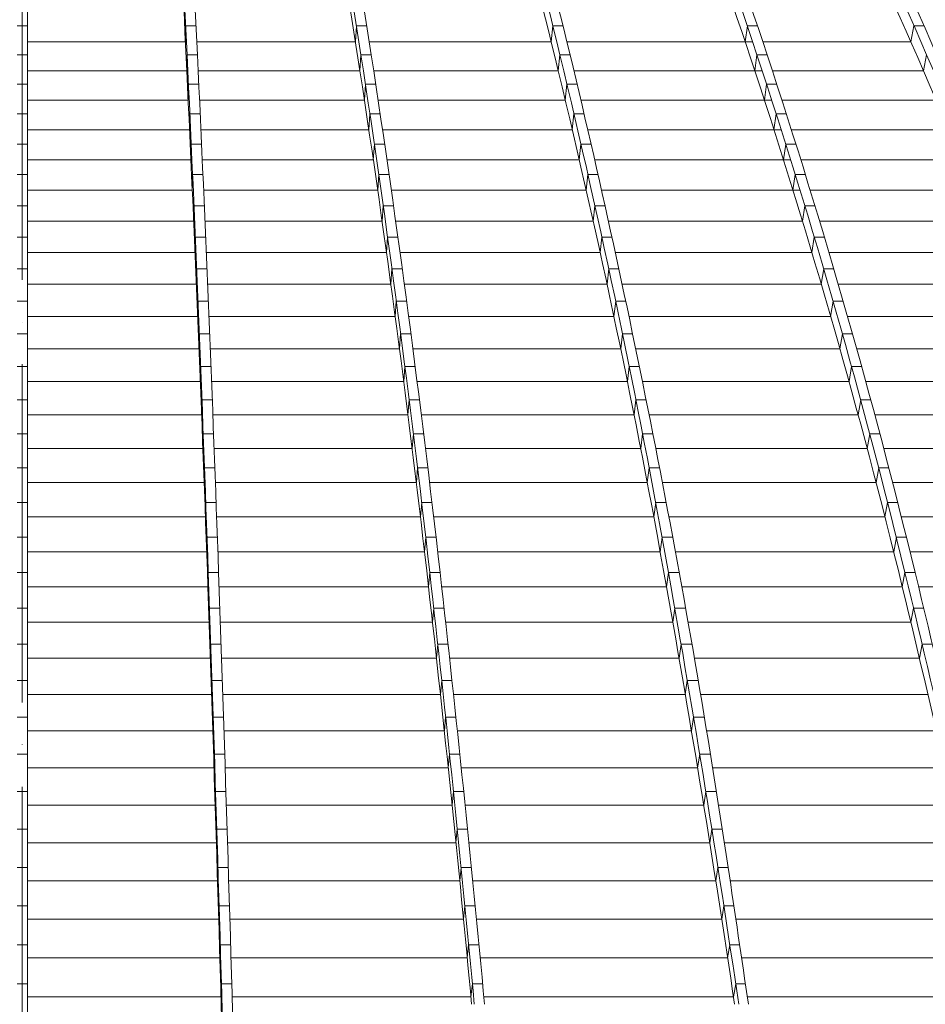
# Model space of a CAD drawing. Header units: millimetres. Extents: x 27034 to 255531, y -206966 to 210227.
# Tile 32 of 87: x 113545 to 117400, y 30606 to 34800. Entities that reach past the tile are written whole.
import ezdxf

# ---------------------------------------------------------------- set-up
doc = ezdxf.new("R2010")
doc.units = ezdxf.units.MM
doc.header["$LTSCALE"] = 0.05
doc.linetypes.add('ACAD_ISO04W100', pattern=[30, 24, -3, 0, -3])
doc.layers.get('0').update_dxf_attribs({"lineweight": 0})
doc.layers.add('001 Axis', color=1, linetype='ACAD_ISO04W100', lineweight=13)

# ---------------------------------------------------------------- blocks, each defined once
blk = doc.blocks.new('fhjkjhjk')
for points, elevation in [([(-2997.9, 18892.1), (-2997.9, 27619.1)], -8576.5), ([(-3019.9, 23949.6), (-3041.9, 23949.6)], -8576.5), ([(-3019.9, 23949.6), (-2997.9, 23949.6)], -8576.5), ([(-2325.4, 23880.9), (-2324.1, 23949.6)], -8576.5), ([(-2324.1, 23949.6), (-2280.1, 23949.6)], -8576.5), ([(-1597.1, 23949.6), (-1601.4, 23880.9)], -8576.5), ([(-1597.1, 23949.6), (-1553.3, 23949.6)], -8576.5), ([(-761.3, 23949.6), (-768.1, 23880.9)], -8576.5), ([(-761.3, 23949.6), (-717.9, 23949.6)], -8576.5), ([(66.9, 23949.6), (57.6, 23880.9)], -8576.5), ([(66.9, 23949.6), (109.8, 23949.6)], -8576.5), ([(776, 23949.6), (762.8, 23880.9)], -8576.5), ([(776, 23949.6), (818.5, 23949.6)], -8576.5), ([(-2997.9, 23880.9), (-2325.4, 23880.9)], -8576.5), ([(-2276.8, 23880.9), (-1601.4, 23880.9)], -8576.5), ([(-1542.7, 23880.9), (-767.6, 23880.9)], -8576.5), ([(-701.1, 23880.9), (89.8, 23880.9)], -8576.5), ([(132.8, 23880.9), (762.8, 23880.9)], -8576.5), ([(-3019.9, 23826.4), (-3041.9, 23826.4)], -8576.5), ([(-3019.9, 23826.4), (-2997.9, 23826.4)], -8576.5), ([(-2319.6, 23758.2), (-2318.3, 23826.4)], -8576.5), ([(-2318.3, 23826.4), (-2274.3, 23826.4)], -8576.5), ([(-1578.2, 23826.4), (-1582.5, 23758.2)], -8576.5), ([(-1578.2, 23826.4), (-1534.4, 23826.4)], -8576.5), ([(-731.4, 23826.4), (-738.3, 23758.2)], -8576.5), ([(-731.4, 23826.4), (-687.9, 23826.4)], -8576.5), ([(107.7, 23826.4), (98.3, 23758.2)], -8576.5), ([(107.7, 23826.4), (150.7, 23826.4)], -8576.5), ([(830, 23826.4), (816.4, 23758.2)], -8576.5), ([(-2997.9, 23758.2), (-2319.6, 23758.2)], -8576.5), ([(-2271.1, 23758.2), (-1582.5, 23758.2)], -8576.5), ([(-1524, 23758.2), (-737.8, 23758.2)], -8576.5), ([(-671.6, 23758.2), (130.1, 23758.2)], -8576.5), ([(173.1, 23758.2), (816.4, 23758.2)], -8576.5), ([(-3019.9, 23701.4), (-3041.9, 23701.4)], -8576.5), ([(-3019.9, 23701.4), (-2997.9, 23701.4)], -8576.5), ([(-2313.8, 23633.5), (-2312.4, 23701.4)], -8576.5), ([(-2312.4, 23701.4), (-2268.4, 23701.4)], -8576.5), ([(-1559.1, 23701.4), (-1563.6, 23633.5)], -8576.5), ([(-1559.1, 23701.4), (-1515.4, 23701.4)], -8576.5), ([(-701.4, 23701.4), (-708.4, 23633.5)], -8576.5), ([(-701.4, 23701.4), (-658.2, 23701.4)], -8576.5), ([(148.7, 23701.4), (139.1, 23633.5)], 5545.8), ([(148.7, 23701.4), (191.6, 23701.4)], 5545.8), ([(-2997.9, 23633.5), (-2313.8, 23633.5)], -8576.5), ([(-2265.3, 23633.5), (-1563.6, 23633.5)], -8576.5), ([(-1505.2, 23633.5), (-707.9, 23633.5)], -8576.5), ([(-642.2, 23633.5), (170.6, 23633.5)], -8576.5), ([(213.6, 23633.5), (870, 23633.5)], -8576.5), ([(-3019.9, 23574.5), (-3041.9, 23574.5)], -8576.5), ([(-3019.9, 23574.5), (-2997.9, 23574.5)], -8576.5), ([(-2307.9, 23507.1), (-2306.6, 23574.5)], -8576.5), ([(-2306.6, 23574.5), (-2262.6, 23574.5)], -8576.5), ([(-1540.2, 23574.5), (-1544.7, 23507.1)], -8576.5), ([(-1540.2, 23574.5), (-1496.4, 23574.5)], -8576.5), ([(-678.5, 23507.1), (-671.4, 23574.5)], -8576.5), ([(-671.4, 23574.5), (-628.4, 23574.5)], -8576.5), ([(189.5, 23574.5), (179.8, 23507.1)], -8576.5), ([(189.5, 23574.5), (232.5, 23574.5)], -8576.5), ([(-2997.9, 23507.1), (-2307.9, 23507.1)], -8576.5), ([(-2259.5, 23507.1), (-1544.7, 23507.1)], -8576.5), ([(-1486.4, 23507.1), (-678.5, 23507.1)], -8576.5), ([(-612.8, 23507.1), (211, 23507.1)], -8576.5), ([(254, 23507.1), (923.5, 23507.1)], -8576.5), ([(-3019.9, 23445.9), (-3041.9, 23445.9)], -8576.5), ([(-3019.9, 23445.9), (-2997.9, 23445.9)], -8576.5), ([(-2300.7, 23445.9), (-2302.1, 23378.9)], -8576.5), ([(-2300.7, 23445.9), (-2256.7, 23445.9)], -8576.5), ([(-1521.2, 23445.9), (-1525.8, 23378.9)], -8576.5), ([(-1521.2, 23445.9), (-1477.4, 23445.9)], -8576.5), ([(-641.5, 23445.9), (-648.7, 23378.9)], -8576.5), ([(-641.5, 23445.9), (-598.7, 23445.9)], -8576.5), ([(230.3, 23445.9), (220.5, 23378.9)], -8576.5), ([(230.3, 23445.9), (273.3, 23445.9)], -8576.5), ([(-2997.9, 23378.9), (-2302.1, 23378.9)], -8576.5), ([(-2253.7, 23378.9), (-1525.8, 23378.9)], -8576.5), ([(-1467.7, 23378.9), (-648.7, 23378.9)], -8576.5), ([(-583.4, 23378.9), (251.3, 23378.9)], -8576.5), ([(294.3, 23378.9), (976.8, 23378.9)], -8576.5), ([(-3019.9, 23315.6), (-3041.9, 23315.6)], -8576.5), ([(-3019.9, 23315.6), (-2997.9, 23315.6)], -8576.5), ([(-2294.9, 23315.6), (-2296.3, 23249)], -8576.5), ([(-2294.9, 23315.6), (-2250.9, 23315.6)], -8576.5), ([(-1502.3, 23315.6), (-1507, 23249)], -8576.5), ([(-1502.3, 23315.6), (-1458.6, 23315.6)], -8576.5), ([(-611.7, 23315.6), (-619, 23249)], -8576.5), ([(-611.7, 23315.6), (-569, 23315.6)], -8576.5), ([(270.9, 23315.6), (261, 23249)], -8576.5), ([(270.9, 23315.6), (313.9, 23315.6)], -8576.5), ([(-2997.9, 23249), (-2296.3, 23249)], -8576.5), ([(-2248, 23249), (-1507, 23249)], -8576.5), ([(-1449, 23249), (-619, 23249)], -8576.5), ([(-554, 23249), (291.4, 23249)], -8576.5), ([(334.4, 23249), (1031.1, 23249)], -8576.5), ([(-3019.9, 23183.5), (-3041.9, 23183.5)], -8576.5), ([(-3019.9, 23183.5), (-2997.9, 23183.5)], -8576.5), ([(-2289.1, 23183.5), (-2290.5, 23117.3)], -8576.5), ([(-2289.1, 23183.5), (-2245.1, 23183.5)], -8576.5), ([(-1483.5, 23183.5), (-1488.2, 23117.3)], -8576.5), ([(-1483.5, 23183.5), (-1439.7, 23183.5)], -8576.5), ([(-582, 23183.5), (-589.1, 23117.3)], -8576.5), ([(-582, 23183.5), (-539.4, 23183.5)], -8576.5), ([(311.4, 23183.5), (301.3, 23117.3)], -8576.5), ([(311.4, 23183.5), (354.4, 23183.5)], -8576.5), ([(-2997.9, 23117.3), (-2290.5, 23117.3)], -8576.5), ([(-2242.3, 23117.3), (-1488.2, 23117.3)], -8576.5), ([(-1430.4, 23117.3), (-589.1, 23117.3)], -8576.5), ([(-524.7, 23117.3), (301.3, 23117.3)], -8576.5), ([(374.4, 23117.3), (1083.9, 23117.3)], -8576.5), ([(-3019.9, 23049.7), (-3041.9, 23049.7)], -8576.5), ([(-3019.9, 23049.7), (-2997.9, 23049.7)], -8576.5), ([(-2283.3, 23049.7), (-2284.8, 22983.9)], -8576.5), ([(-2283.3, 23049.7), (-2239.4, 23049.7)], -8576.5), ([(-1464.8, 23049.7), (-1469.5, 22983.9)], -8576.5), ([(-1464.8, 23049.7), (-1421, 23049.7)], -8576.5), ([(-552.4, 23049.7), (-559.6, 22983.9)], -8576.5), ([(-552.4, 23049.7), (-509.8, 23049.7)], -8576.5), ([(351.7, 23049.7), (341.5, 22983.9)], -8576.5), ([(351.7, 23049.7), (394.7, 23049.7)], -8576.5), ([(-2997.9, 22983.9), (-2284.8, 22983.9)], -8576.5), ([(-2236.6, 22983.9), (-1469.5, 22983.9)], -8576.5), ([(-1411.9, 22983.9), (-559.6, 22983.9)], -8576.5), ([(-495.5, 22983.9), (341.5, 22983.9)], -8576.5), ([(414.2, 22983.9), (1135.6, 22983.9)], -8576.5), ([(-3019.9, 22914.2), (-3041.9, 22914.2)], -8576.5), ([(-3019.9, 22914.2), (-2997.9, 22914.2)], -8576.5), ([(-2277.6, 22914.2), (-2279.1, 22848.8)], -8576.5), ([(-2277.6, 22914.2), (-2233.6, 22914.2)], -8576.5), ([(-1446.2, 22914.2), (-1450.9, 22848.8)], -8576.5), ([(-1446.2, 22914.2), (-1402.4, 22914.2)], -8576.5), ([(-523, 22914.2), (-530.3, 22848.8)], -8576.5), ([(-523, 22914.2), (-480.4, 22914.2)], -8576.5), ([(391.8, 22914.2), (381.4, 22848.8)], -8576.5), ([(391.8, 22914.2), (434.8, 22914.2)], -8576.5), ([(-2997.9, 22848.8), (-2279.1, 22848.8)], -8576.5), ([(-2230.9, 22848.8), (-1450.9, 22848.8)], -8576.5), ([(-1393.5, 22848.8), (-530.3, 22848.8)], -8576.5), ([(-466.4, 22848.8), (381.4, 22848.8)], -8576.5), ([(453.8, 22848.8), (1188.1, 22848.8)], -8576.5), ([(-3019.9, 22777), (-3041.9, 22777)], -8576.5), ([(-3019.9, 22777), (-2997.9, 22777)], -8576.5), ([(-2271.9, 22777), (-2273.4, 22712.1)], -8576.5), ([(-2271.9, 22777), (-2227.9, 22777)], -8576.5), ([(-1427.6, 22777), (-1432.5, 22712.1)], -8576.5), ([(-1427.6, 22777), (-1383.8, 22777)], -8576.5), ([(-493.8, 22777), (-501.2, 22712.1)], -8576.5), ([(-493.8, 22777), (-451.1, 22777)], -8576.5), ([(431.6, 22777), (421.1, 22712.1)], -8576.5), ([(431.6, 22777), (474.6, 22777)], -8576.5), ([(-2997.9, 22712.1), (-2273.4, 22712.1)], -8576.5), ([(-2225.3, 22712.1), (-1432.5, 22712.1)], -8576.5), ([(-1375.2, 22712.1), (-501.2, 22712.1)], -8576.5), ([(-437.4, 22712.1), (421.1, 22712.1)], -8576.5), ([(493.2, 22712.1), (1240.2, 22712.1)], -8576.5), ([(-3019.9, 22638.3), (-3041.9, 22638.3)], -8576.5), ([(-3019.9, 22638.3), (-2997.9, 22638.3)], -8576.5), ([(-2266.2, 22638.3), (-2267.7, 22573.8)], -8576.5), ([(-2266.2, 22638.3), (-2222.3, 22638.3)], -8576.5), ([(-1409.3, 22638.3), (-1414.2, 22573.8)], -8576.5), ([(-1409.3, 22638.3), (-1365.5, 22638.3)], -8576.5), ([(-464.8, 22638.3), (-472.4, 22573.8)], -8576.5), ([(-464.8, 22638.3), (-421.9, 22638.3)], -8576.5), ([(471.1, 22638.3), (460.5, 22573.8)], -8576.5), ([(471.1, 22638.3), (514.1, 22638.3)], -8576.5), ([(-2997.9, 22573.8), (-2267.7, 22573.8)], -8576.5), ([(-2219.7, 22573.8), (-1414.2, 22573.8)], -8576.5), ([(-1357, 22573.8), (-472.4, 22573.8)], -8576.5), ([(-408.5, 22573.8), (460.5, 22573.8)], -8576.5), ([(532.2, 22573.8), (1291.8, 22573.8)], -8576.5), ([(-3019.9, 22497.9), (-3041.9, 22497.9)], -8576.5), ([(-3019.9, 22497.9), (-2997.9, 22497.9)], -8576.5), ([(-2260.6, 22497.9), (-2262.1, 22433.9)], -8576.5), ([(-2260.6, 22497.9), (-2216.6, 22497.9)], -8576.5), ([(-1391, 22497.9), (-1396, 22433.9)], -8576.5), ([(-1391, 22497.9), (-1347.2, 22497.9)], -8576.5), ([(-436, 22497.9), (-443.7, 22433.9)], -8576.5), ([(-436, 22497.9), (-392.9, 22497.9)], -8576.5), ([(510.3, 22497.9), (499.6, 22433.9)], -8576.5), ([(510.3, 22497.9), (553.3, 22497.9)], -8576.5), ([(-2997.9, 22433.9), (-2262.1, 22433.9)], -8576.5), ([(-2214.1, 22433.9), (-1396, 22433.9)], -8576.5), ([(-1339, 22433.9), (-443.7, 22433.9)], -8576.5), ([(-379.9, 22433.9), (499.6, 22433.9)], -8576.5), ([(570.9, 22433.9), (1343.1, 22433.9)], -8576.5), ([(-3019.9, 22355.8), (-3041.9, 22355.8)], -8576.5), ([(-3019.9, 22355.8), (-2997.9, 22355.8)], -8576.5), ([(-2255, 22355.8), (-2256.6, 22292.3)], -8576.5), ([(-2255, 22355.8), (-2211.1, 22355.8)], -8576.5), ([(-1372.9, 22355.8), (-1378, 22292.3)], -8576.5), ([(-1372.9, 22355.8), (-1329.1, 22355.8)], -8576.5), ([(-407.5, 22355.8), (-415.3, 22292.3)], -8576.5), ([(-407.5, 22355.8), (-364.1, 22355.8)], -8576.5), ([(549.2, 22355.8), (538.4, 22292.3)], -8576.5), ([(549.2, 22355.8), (592.2, 22355.8)], -8576.5), ([(-2997.9, 22292.3), (-2256.6, 22292.3)], -8576.5), ([(-2208.6, 22292.3), (-1378, 22292.3)], -8576.5), ([(-1321.2, 22292.3), (-415.3, 22292.3)], -8576.5), ([(-351.4, 22292.3), (538.4, 22292.3)], -8576.5), ([(609.3, 22292.3), (1394, 22292.3)], -8576.5), ([(-3019.9, 22212.1), (-3041.9, 22212.1)], -8576.5), ([(-3019.9, 22212.1), (-2997.9, 22212.1)], -8576.5), ([(-2249.5, 22212.1), (-2251.1, 22149)], -8576.5), ([(-2249.5, 22212.1), (-2205.5, 22212.1)], -8576.5), ([(-1355, 22212.1), (-1360.1, 22149)], -8576.5), ([(-1355, 22212.1), (-1311.2, 22212.1)], -8576.5), ([(-379.2, 22212.1), (-387.1, 22149)], -8576.5), ([(-379.2, 22212.1), (-335.5, 22212.1)], -8576.5), ([(587.7, 22212.1), (576.8, 22149)], -8576.5), ([(587.7, 22212.1), (630.7, 22212.1)], -8576.5), ([(-2997.9, 22149), (-2251.1, 22149)], -8576.5), ([(-2203.2, 22149), (-1360.1, 22149)], -8576.5), ([(-1303.5, 22149), (-387.1, 22149)], -8576.5), ([(-323.1, 22149), (576.8, 22149)], -8576.5), ([(647.4, 22149), (1444.4, 22149)], -8576.5), ([(-3019.9, 22066.8), (-3041.9, 22066.8)], -8576.5), ([(-3019.9, 22066.8), (-2997.9, 22066.8)], -8576.5), ([(-2244.1, 22066.8), (-2245.6, 22004.2)], -8576.5), ([(-2244.1, 22066.8), (-2200.1, 22066.8)], -8576.5), ([(-1337.3, 22066.8), (-1342.4, 22004.2)], -8576.5), ([(-1337.3, 22066.8), (-1293.5, 22066.8)], -8576.5), ([(-351.2, 22066.8), (-359.4, 22004.2)], -8576.5), ([(-351.2, 22066.8), (-307.1, 22066.8)], -8576.5), ([(625.9, 22066.8), (614.8, 22004.2)], -8576.5), ([(625.9, 22066.8), (668.9, 22066.8)], -8576.5), ([(-2997.9, 22004.2), (-2245.6, 22004.2)], -8576.5), ([(-2197.8, 22004.2), (-1342.4, 22004.2)], -8576.5), ([(-1286, 22004.2), (-359.3, 22004.2)], -8576.5), ([(-295.1, 22004.2), (614.8, 22004.2)], -8576.5), ([(685.1, 22004.2), (1494.3, 22004.2)], -8576.5), ([(-3019.9, 21919.8), (-3041.9, 21919.8)], -8576.5), ([(-3019.9, 21919.8), (-2997.9, 21919.8)], -8576.5), ([(-2238.7, 21919.8), (-2240.3, 21857.7)], -8576.5), ([(-2238.7, 21919.8), (-2194.7, 21919.8)], -8576.5), ([(-1319.7, 21919.8), (-1324.9, 21857.7)], -8576.5), ([(-1319.7, 21919.8), (-1276, 21919.8)], -8576.5), ([(-323.5, 21919.8), (-331.7, 21857.7)], -8576.5), ([(-323.5, 21919.8), (-279, 21919.8)], -8576.5), ([(663.7, 21919.8), (652.4, 21857.7)], -8576.5), ([(663.7, 21919.8), (706.6, 21919.8)], -8576.5), ([(-2997.9, 21857.7), (-2240.3, 21857.7)], -8576.5), ([(-2192.4, 21857.7), (-1324.9, 21857.7)], -8576.5), ([(-1268.7, 21857.7), (-331.7, 21857.7)], -8576.5), ([(-267.2, 21857.7), (652.4, 21857.7)], -8576.5), ([(722.4, 21857.7), (1543.7, 21857.7)], -8576.5), ([(-3019.9, 21771.3), (-3041.9, 21771.3)], -8576.5), ([(-3019.9, 21771.3), (-2997.9, 21771.3)], -8576.5), ([(-2233.3, 21771.3), (-2234.9, 21709.6)], -8576.5), ([(-2233.3, 21771.3), (-2189.3, 21771.3)], -8576.5), ([(-1302.4, 21771.3), (-1307.7, 21709.6)], -8576.5), ([(-1302.4, 21771.3), (-1258.6, 21771.3)], -8576.5), ([(-296.2, 21771.3), (-304.4, 21709.6)], -8576.5), ([(-296.2, 21771.3), (-251.1, 21771.3)], -8576.5), ([(701, 21771.3), (689.6, 21709.6)], -8576.5), ([(701, 21771.3), (744, 21771.3)], -8576.5), ([(-2997.9, 21709.6), (-2234.9, 21709.6)], -8576.5), ([(-2187.2, 21709.6), (-1307.7, 21709.6)], -8576.5), ([(-1251.5, 21709.6), (-304.4, 21709.6)], -8576.5), ([(-239.7, 21709.6), (689.6, 21709.6)], -8576.5), ([(759.2, 21709.6), (1592.6, 21709.6)], -8576.5), ([(-3019.9, 21621.1), (-3041.9, 21621.1)], -8576.5), ([(-3019.9, 21621.1), (-2997.9, 21621.1)], -8576.5), ([(-2228.1, 21621.1), (-2229.7, 21559.9)], -8576.5), ([(-2228.1, 21621.1), (-2184.1, 21621.1)], -8576.5), ([(-1285.3, 21621.1), (-1290.6, 21559.9)], -8576.5), ([(-1285.3, 21621.1), (-1241.5, 21621.1)], -8576.5), ([(-269.1, 21621.1), (-277.5, 21559.9)], -8576.5), ([(-269.1, 21621.1), (-223.5, 21621.1)], -8576.5), ([(737.8, 21621.1), (726.4, 21559.9)], -8576.5), ([(737.8, 21621.1), (780.8, 21621.1)], -8576.5), ([(-2997.9, 21559.9), (-2229.7, 21559.9)], -8576.5), ([(-2182, 21559.9), (-1290.6, 21559.9)], -8576.5), ([(-1234.6, 21559.9), (-277.5, 21559.9)], -8576.5), ([(-212.4, 21559.9), (726.4, 21559.9)], -8576.5), ([(795.7, 21559.9), (1640.9, 21559.9)], -8576.5), ([(-3019.9, 21469.5), (-3041.9, 21469.5)], -8576.5), ([(-3019.9, 21469.5), (-2997.9, 21469.5)], -8576.5), ([(-2222.8, 21469.5), (-2224.5, 21408.8)], -8576.5), ([(-2222.8, 21469.5), (-2178.8, 21469.5)], -8576.5), ([(-1268.3, 21469.5), (-1273.6, 21408.8)], -8576.5), ([(-1268.3, 21469.5), (-1224.5, 21469.5)], -8576.5), ([(-242.2, 21469.5), (-250.7, 21408.8)], -8576.5), ([(-242.2, 21469.5), (-196.2, 21469.5)], -8576.5), ([(774.5, 21469.5), (762.9, 21408.8)], -8576.5), ([(774.5, 21469.5), (817.5, 21469.5)], -8576.5), ([(-2997.9, 21408.8), (-2224.5, 21408.8)], -8576.5), ([(-2176.8, 21408.8), (-1273.6, 21408.8)], -8576.5), ([(-1217.7, 21408.8), (-250.7, 21408.8)], -8576.5), ([(-185.4, 21408.8), (762.9, 21408.8)], -8576.5), ([(-3019.9, 21316.3), (-3041.9, 21316.3)], -8576.5), ([(-3019.9, 21316.3), (-2997.9, 21316.3)], -8576.5), ([(-2217.6, 21316.3), (-2219.2, 21256.1)], -8576.5), ([(-2217.6, 21316.3), (-2173.6, 21316.3)], -8576.5), ([(-1251.3, 21316.3), (-1256.7, 21256.1)], -8576.5), ([(-1251.3, 21316.3), (-1207.5, 21316.3)], -8576.5), ([(-215.5, 21316.3), (-224, 21256.1)], -8576.5), ([(-215.5, 21316.3), (-169.2, 21316.3)], -8576.5), ([(811, 21316.3), (799.2, 21256.1)], -8576.5), ([(811, 21316.3), (854, 21316.3)], -8576.5), ([(-2997.9, 21256.1), (-2219.2, 21256.1)], -8576.5), ([(-2171.6, 21256.1), (-1256.7, 21256.1)], -8576.5), ([(-1200.9, 21256.1), (-224, 21256.1)], -8576.5), ([(-158.8, 21256.1), (799.2, 21256.1)], -8576.5), ([(-3019.9, 21161.6), (-3041.9, 21161.6)], -8576.5), ([(-3019.9, 21161.6), (-2997.9, 21161.6)], -8576.5), ([(-2212.4, 21161.6), (-2214.1, 21101.9)], -8576.5), ([(-2212.4, 21161.6), (-2168.4, 21161.6)], -8576.5), ([(-1234.5, 21161.6), (-1239.9, 21101.9)], -8576.5), ([(-1234.5, 21161.6), (-1190.7, 21161.6)], -8576.5), ([(-188.9, 21161.6), (-197.5, 21101.9)], -8576.5), ([(-188.9, 21161.6), (-142.6, 21161.6)], -8576.5), ([(-2997.9, 21101.9), (-2214.1, 21101.9)], -8576.5), ([(-2166.4, 21101.9), (-1239.9, 21101.9)], -8576.5), ([(-1184.2, 21101.9), (-197.5, 21101.9)], -8576.5), ([(-132.4, 21101.9), (835.4, 21101.9)], -8576.5), ([(-3019.9, 21005.3), (-3041.9, 21005.3)], -8576.5), ([(-3019.9, 21005.3), (-2997.9, 21005.3)], -8576.5), ([(-2207.2, 21005.3), (-2208.9, 20946.1)], -8576.5), ([(-2207.2, 21005.3), (-2163.3, 21005.3)], -8576.5), ([(-1217.7, 21005.3), (-1223.2, 20946.1)], -8576.5), ([(-1217.7, 21005.3), (-1173.9, 21005.3)], -8576.5), ([(-162.4, 21005.3), (-171.2, 20946.1)], -8576.5), ([(-162.4, 21005.3), (-116.3, 21005.3)], -8576.5), ([(-2997.9, 20946.1), (-2208.9, 20946.1)], -8576.5), ([(-2161.3, 20946.1), (-1223.2, 20946.1)], -8576.5), ([(-1167.6, 20946.1), (-171.2, 20946.1)], -8576.5), ([(-106.5, 20946.1), (871.3, 20946.1)], -8576.5), ([(-3019.9, 20847.5), (-3041.9, 20847.5)], -8576.5), ([(-3019.9, 20847.5), (-2997.9, 20847.5)], -8576.5), ([(-2202.1, 20847.5), (-2203.8, 20788.8)], -8576.5), ([(-2202.1, 20847.5), (-2158.1, 20847.5)], -8576.5), ([(-1201, 20847.5), (-1206.6, 20788.8)], -8576.5), ([(-1201, 20847.5), (-1157.3, 20847.5)], -8576.5), ([(-136.1, 20847.5), (-145, 20788.8)], -8576.5), ([(-136.1, 20847.5), (-90.4, 20847.5)], -8576.5), ([(-2997.9, 20788.8), (-2203.8, 20788.8)], -8576.5), ([(-2156.3, 20788.8), (-1206.6, 20788.8)], -8576.5), ([(-1151.1, 20788.8), (-145, 20788.8)], -8576.5), ([(-80.9, 20788.8), (907, 20788.8)], -8576.5), ([(-3019.9, 20688.2), (-3041.9, 20688.2)], -8576.5), ([(-3019.9, 20688.2), (-2997.9, 20688.2)], -8576.5), ([(-2197, 20688.2), (-2198.7, 20630)], -8576.5), ([(-2197, 20688.2), (-2153, 20688.2)], -8576.5), ([(-1184.5, 20688.2), (-1190.2, 20630)], -8576.5), ([(-1184.5, 20688.2), (-1140.7, 20688.2)], -8576.5), ([(-110.1, 20688.2), (-119, 20630)], -8576.5), ([(-110.1, 20688.2), (-64.8, 20688.2)], -8576.5), ([(-2997.9, 20630), (-2198.7, 20630)], -8576.5), ([(-2151.2, 20630), (-1190.2, 20630)], -8576.5), ([(-1134.8, 20630), (-119, 20630)], -8576.5), ([(-55.7, 20630), (942.4, 20630)], -8576.5), ([(-3019.9, 20527.3), (-3041.9, 20527.3)], -8576.5), ([(-3019.9, 20527.3), (-2997.9, 20527.3)], -8576.5), ([(-2192, 20527.3), (-2193.7, 20469.6)], -8576.5), ([(-2192, 20527.3), (-2148, 20527.3)], -8576.5), ([(-1168.1, 20527.3), (-1173.8, 20469.6)], -8576.5), ([(-1168.1, 20527.3), (-1124.3, 20527.3)], -8576.5), ([(-84.2, 20527.3), (-93.2, 20469.6)], -8576.5), ([(-84.2, 20527.3), (-39.7, 20527.3)], -8576.5), ([(-2997.9, 20469.6), (-2193.7, 20469.6)], -8576.5), ([(-2146.2, 20469.6), (-1173.8, 20469.6)], -8576.5), ([(-1118.5, 20469.6), (-93.2, 20469.6)], -8576.5), ([(-30.9, 20469.6), (977.6, 20469.6)], -8576.5), ([(-3019.9, 20365), (-3041.9, 20365)], -8576.5), ([(-3019.9, 20365), (-2997.9, 20365)], -8576.5), ([(-2187, 20365), (-2188.7, 20307.8)], -8576.5), ([(-2187, 20365), (-2143, 20365)], -8576.5), ([(-1151.9, 20365), (-1157.6, 20307.8)], -8576.5), ([(-1151.9, 20365), (-1108.1, 20365)], -8576.5), ([(-58.5, 20365), (-67.7, 20307.8)], -8576.5), ([(-58.5, 20365), (-15.1, 20365)], -8576.5), ([(-2997.9, 20307.8), (-2188.7, 20307.8)], -8576.5), ([(-2141.2, 20307.8), (-1157.6, 20307.8)], -8576.5), ([(-1102.4, 20307.8), (-67.7, 20307.8)], -8576.5), ([(-6.5, 20307.8), (1012.6, 20307.8)], -8576.5), ([(-3019.9, 20201), (-3041.9, 20201)], -8576.5), ([(-3019.9, 20201), (-2997.9, 20201)], -8576.5), ([(-2182, 20201), (-2183.7, 20144.3)], -8576.5), ([(-2182, 20201), (-2138, 20201)], -8576.5), ([(-1135.7, 20201), (-1141.5, 20144.3)], -8576.5), ([(-1135.7, 20201), (-1091.9, 20201)], -8576.5), ([(-33.1, 20201), (-42.2, 20144.3)], -8576.5), ([(-33.1, 20201), (9.4, 20201)], -8576.5), ([(-2997.9, 20144.3), (-2183.7, 20144.3)], -8576.5), ([(-2136.3, 20144.3), (-1141.5, 20144.3)], -8576.5), ([(-1086.4, 20144.3), (-42.2, 20144.3)], -8576.5), ([(17.8, 20144.3), (1047, 20144.3)], -8576.5), ([(-3019.9, 20035.5), (-3041.9, 20035.5)], -8576.5), ([(-3019.9, 20035.5), (-2997.9, 20035.5)], -8576.5), ([(-2177.1, 20035.5), (-2178.8, 19979.4)], -8576.5), ([(-2177.1, 20035.5), (-2133.1, 20035.5)], -8576.5), ([(-1119.7, 20035.5), (-1125.6, 19979.4)], -8576.5), ([(-1119.7, 20035.5), (-1076, 20035.5)], -8576.5), ([(-7.8, 20035.5), (-17.1, 19979.4)], -8576.5), ([(-7.8, 20035.5), (33.9, 20035.5)], -8576.5), ([(-2997.9, 19979.4), (-2178.8, 19979.4)], -8576.5), ([(-2131.5, 19979.4), (-1125.6, 19979.4)], -8576.5), ([(-1070.6, 19979.4), (-17.1, 19979.4)], -8576.5), ([(42.2, 19979.4), (1081.3, 19979.4)], -8576.5), ([(-3019.9, 19868.5), (-3041.9, 19868.5)], -8576.5), ([(-3019.9, 19868.5), (-2997.9, 19868.5)], -8576.5), ([(-2172.2, 19868.5), (-2174, 19812.9)], -8576.5), ([(-2172.2, 19868.5), (-2128.2, 19868.5)], -8576.5), ([(-1103.9, 19868.5), (-1109.8, 19812.9)], -8576.5), ([(-1103.9, 19868.5), (-1060.2, 19868.5)], -8576.5), ([(17.1, 19868.5), (7.7, 19812.9)], -8576.5), ([(17.1, 19868.5), (58.5, 19868.5)], -8576.5), ([(-2997.9, 19812.9), (-2174, 19812.9)], -8576.5), ([(-2126.6, 19812.9), (-1109.8, 19812.9)], -8576.5), ([(-1055, 19812.9), (7.8, 19812.9)], -8576.5), ([(66.6, 19812.9), (1115.2, 19812.9)], -8576.5)]:
    blk.add_lwpolyline(points, dxfattribs=dict(elevation=elevation))
at = {"elevation": -8576.5}
for points in [[(-2642.5, 27619, -0.030618), (-2522.9, 26836.8, -0.00958), (-2417.2, 25576, -0.004947), (-2318.3, 23826.4, -0.003122), (-2228.1, 21621.1, -0.002222), (-2148.7, 19012.4)], [(-2586.9, 27619, -0.081049), (-2198.9, 26836.8, -0.029098), (-1855.5, 25576, -0.015578), (-1534.4, 23826.4, -0.009975), (-1241.5, 21621.1, -0.005044), (-1052.1, 19781.7)], [(-2392.7, 27619, -0.098402), (-1780.4, 26836.8, -0.041567), (-1238.3, 25576, -0.023437), (-731.4, 23826.4, -0.015346), (-269.1, 21621.1, -0.007853), (29.9, 19781.7)], [(-2349.3, 27619, -0.098402), (-1736.9, 26836.8, -0.041567), (-1194.9, 25576, -0.023437), (-687.9, 23826.4, -0.021583), (-15.1, 20365, -0.001069), (71.1, 19781.7)], [(-2156.9, 27619, -0.100998), (-1322.1, 26836.8, -0.049884), (-583.3, 25576, -0.029939), (107.7, 23826.4, -0.020184), (737.8, 21621.1, -0.010498), (1145.4, 19781.7)], [(-2102.3, 27619, -0.095728), (-1006, 26836.8, -0.055208), (-35.9, 25576, -0.035193), (872.5, 23826.4, -0.024559), (1698.2, 21621.1, -0.013377), (2233.1, 19781.7)], [(-1759, 27619, -0.092351), (-549.3, 26836.8, -0.056294), (521.4, 25576, -0.03774), (1522.8, 23826.4, -0.026997), (2435.9, 21621.1, -0.014546), (3026.5, 19781.7)], [(-1717.1, 27619, -0.092351), (-507.5, 26836.8, -0.056293), (563.3, 25576, -0.03774), (1564.6, 23826.4, -0.026996), (2477.8, 21621.1, -0.014546), (3068.4, 19781.7)], [(-2642.5, 27535.6, -0.031002), (-2523.6, 26758.8, -0.009579), (-2418.2, 25502.1, -0.004947), (-2319.6, 23758.2, -0.003122), (-2229.7, 21559.9, -0.002242), (-2150.6, 18959.5)], [(-2571, 27521.6, -0.080586), (-2242.7, 26836.8, -0.029098), (-1899.3, 25576, -0.015578), (-1578.2, 23826.4, -0.009975), (-1285.3, 21621.1, -0.005044), (-1095.8, 19781.7)], [(-2571, 27521.6, -0.012481), (-2479, 26836.8, -0.00958), (-2373.2, 25576, -0.004947), (-2274.3, 23826.4, -0.003122), (-2184.1, 21621.1, -0.002222), (-2104.8, 19012.4)], [(-2392.7, 27535.6, -0.099364), (-1783.9, 26758.8, -0.041567), (-1243.6, 25502.1, -0.023437), (-738.3, 23758.2, -0.015346), (-277.5, 21559.9, -0.007551), (12.4, 19781.7)], [(-2156.9, 27535.6, -0.101926), (-1327, 26758.8, -0.049884), (-590.5, 25502.1, -0.029939), (98.3, 23758.2, -0.020184), (726.4, 21559.9, -0.01008), (1121.5, 19781.7)], [(-1974.5, 27532.2, -0.085302), (-1048.2, 26836.8, -0.055208), (-78.2, 25576, -0.035295), (830, 23826.4, -0.024654), (1655.9, 21621.1, -0.013377), (2190.8, 19781.7)], [(-1974.5, 27532.2, -0.081809), (-1279.1, 26836.8, -0.049884), (-540.3, 25576, -0.029939), (150.7, 23826.4, -0.020184), (780.8, 21621.1, -0.010498), (1188.4, 19781.7)], [(-1759, 27535.6, -0.093111), (-556.4, 26758.8, -0.056297), (511, 25502.1, -0.037741), (1509.2, 23758.2, -0.026997), (2419.4, 21559.9, -0.014063), (2992, 19781.7)], [(-1638, 27251.9, -0.056808), (-1054.7, 26758.8, -0.055211), (-87.8, 25502.1, -0.035792), (816.4, 23758.2, -0.025088), (1640.9, 21559.9, -0.012868), (2159.5, 19781.7)], [(-2421.9, 27194.6, -0.048625), (-1902.7, 25502.1, -0.015577), (-1582.5, 23758.2, -0.009975), (-1290.6, 21559.9, -0.004875), (-1106.9, 19781.7)]]:
    blk.add_lwpolyline(points, format="xyb", dxfattribs=at)

msp = doc.modelspace()

# ---------------------------------------------------------------- linework, layer by layer
at = {"layer": '001 Axis', "ltscale": 1200}
msp.add_line((113556.1, 40532.7, -4196.1), (113556.1, -13240.5, -4196.2), dxfattribs=at)

# ---------------------------------------------------------------- block references
at = {"color": 2}
msp.add_blockref('fhjkjhjk', (116576, 10824.6, 4380.3), dxfattribs=at)

doc.saveas('drawing.dxf')
